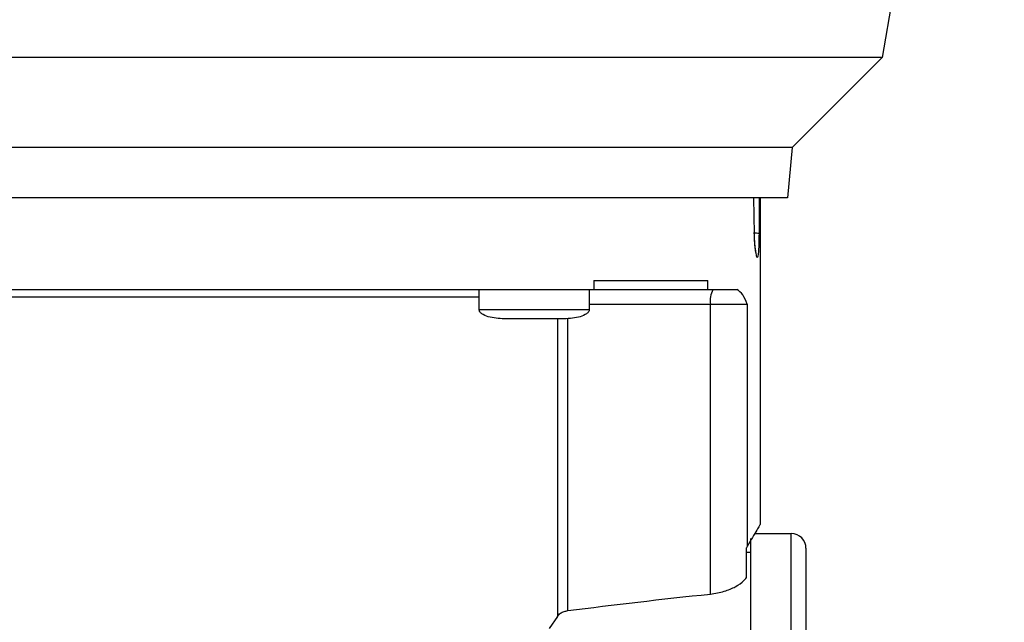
# Model space of a CAD drawing. Header units: inches. Extents: x 218.9 to 312.4, y 214.8 to 247.8.
# Tile 136 of 256: x 256.319 to 256.583, y 223.743 to 223.904. Entities that reach past the tile are written whole.
import ezdxf

# ---------------------------------------------------------------- set-up
doc = ezdxf.new("R2010")
doc.units = ezdxf.units.IN
doc.header["$LTSCALE"] = 0.25
doc.header["$MEASUREMENT"] = 0
doc.layers.add('ANNOTATIONS', color=1, linetype='Continuous')
doc.layers.add('MOTOR RH', color=7, linetype='Continuous')
doc.styles.add('ARIAL', font='arial.ttf', dxfattribs={"height": 0.09375})
doc.dimstyles.new('STANDARD$0', dxfattribs={"dimtxt": 0.09375, "dimasz": 0.09375, "dimexe": 0.03125, "dimexo": 0.046875, "dimgap": 0.09, "dimtad": 0, "dimtih": 1, "dimtoh": 1, "dimdec": 4, "dimzin": 0, "dimdsep": 46, "dimtxsty": 'ARIAL', "dimcen": 0.09, "dimadec": 0, "dimazin": 0, "dimtfac": 1, "dimtdec": 4, "dimtofl": 0, "dimtmove": 0, "dimatfit": 1, "dimfxl": 1, "dimtolj": 1, "dimtzin": 0, "dimarcsym": 0})

# ---------------------------------------------------------------- blocks, each defined once
blk = doc.blocks.new('*D113')
at = {"layer": 'ANNOTATIONS', "color": 0, "lineweight": -2, "transparency": 16777216}
for p, q in [((255.4929976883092, 223.5726725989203), (255.4929976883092, 225.8445399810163)), ((256.9914460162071, 225.558016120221), (256.9914460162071, 225.8445399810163)), ((255.5867476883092, 225.8132899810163), (256.0611257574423, 225.8132899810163)), ((256.8976960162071, 225.8132899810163), (256.4233179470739, 225.8132899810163))]:
    blk.add_line(p, q, dxfattribs=at)
at = {"layer": 'ANNOTATIONS', "color": 0, "transparency": 16777216}
for points in [[(255.5867476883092, 225.8289149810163), (255.5867476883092, 225.7976649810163), (255.4929976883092, 225.8132899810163)], [(256.8976960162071, 225.8289149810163), (256.8976960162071, 225.7976649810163), (256.9914460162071, 225.8132899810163)]]:
    blk.add_solid(points, dxfattribs=at)
at = {"layer": 'defpoints', "color": 0, "transparency": 16777216}
for p in [(255.4929976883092, 225.8132899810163), (256.9914460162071, 225.511141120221), (255.4929976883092, 223.5257975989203)]:
    blk.add_point(p, dxfattribs=at)
at = {"layer": 'ANNOTATIONS', "color": 0, "transparency": 16777216, "insert": (256.2422218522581, 225.8132899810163), "char_height": 0.09375, "attachment_point": 5, "style": 'ARIAL'}
blk.add_mtext('\\A1;25"', dxfattribs=at)
blk = doc.blocks.new('*D115')
at = {"layer": 'ANNOTATIONS', "color": 0, "lineweight": -2, "transparency": 16777216}
for p, q in [((255.4929976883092, 223.5726725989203), (255.4929976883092, 225.542391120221)), ((256.8367468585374, 224.8765007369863), (256.8367468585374, 225.542391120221)), ((255.5867476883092, 225.511141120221), (255.87455039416, 225.511141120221)), ((256.7429968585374, 225.511141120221), (256.4551941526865, 225.511141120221))]:
    blk.add_line(p, q, dxfattribs=at)
at = {"layer": 'ANNOTATIONS', "color": 0, "transparency": 16777216}
for points in [[(255.5867476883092, 225.526766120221), (255.5867476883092, 225.495516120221), (255.4929976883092, 225.511141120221)], [(256.7429968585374, 225.526766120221), (256.7429968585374, 225.495516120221), (256.8367468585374, 225.511141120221)]]:
    blk.add_solid(points, dxfattribs=at)
at = {"layer": 'defpoints', "color": 0, "transparency": 16777216}
for p in [(256.8367468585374, 225.511141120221), (256.8367468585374, 224.8296257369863), (255.4929976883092, 223.5257975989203)]:
    blk.add_point(p, dxfattribs=at)
at = {"layer": 'ANNOTATIONS', "color": 0, "transparency": 16777216, "insert": (256.1648722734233, 225.511141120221), "char_height": 0.09375, "attachment_point": 5, "style": 'ARIAL'}
blk.add_mtext('\\A1;21 1/2"', dxfattribs=at)

msp = doc.modelspace()

# ---------------------------------------------------------------- linework, layer by layer
at = {"layer": 'MOTOR RH'}
for p, q in [((256.562011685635, 223.9597862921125), (256.5504310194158, 223.8941202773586)), ((256.5504310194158, 223.8941202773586), (256.3203699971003, 223.8941202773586)), ((256.5504310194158, 223.8941202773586), (256.526284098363, 223.8699733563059)), ((256.526284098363, 223.8699733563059), (256.3584078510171, 223.8699733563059)), ((256.526284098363, 223.8699733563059), (256.525100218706, 223.8564402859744)), ((256.515971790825, 223.8564402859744), (256.516089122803, 223.8468237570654)), ((256.517506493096, 223.8468237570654), (256.5175452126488, 223.8564402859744)), ((256.5177176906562, 223.8564402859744), (256.5177165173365, 223.7688214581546)), ((256.4730482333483, 223.8342950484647), (256.4730482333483, 223.8318334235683)), ((256.5037023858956, 223.8318334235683), (256.5037035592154, 223.8342950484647)), ((256.4423119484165, 223.8264173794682), (256.4423131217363, 223.8318334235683)), ((256.4718397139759, 223.8318334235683), (256.4718397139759, 223.8264173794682)), ((256.4730482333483, 223.8318334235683), (256.511458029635, 223.8318334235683)), ((256.4718397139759, 223.8278981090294), (256.5142481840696, 223.8278981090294)), ((256.5043688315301, 223.7501821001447), (256.5043700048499, 223.8278981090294)), ((256.5142481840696, 223.8278981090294), (256.5142470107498, 223.7629290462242)), ((256.4517430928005, 223.8239604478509), (256.4516351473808, 223.8239604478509)), ((256.4625176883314, 223.8239604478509), (256.462408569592, 223.8239604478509)), ((256.4633014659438, 223.8239604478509), (256.4632991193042, 223.7442028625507)), ((256.4660845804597, 223.7457281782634), (256.4660857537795, 223.8241294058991)), ((256.5162604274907, 223.7663809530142), (256.5260834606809, 223.7663809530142)), ((256.5142470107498, 223.7629290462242), (256.5140252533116, 223.762595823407)), ((256.5140252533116, 223.7545961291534), (256.5140252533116, 223.762595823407)), ((256.5140252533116, 223.7614600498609), (256.5152560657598, 223.7614600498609)), ((256.4632991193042, 223.7442028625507), (256.4610698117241, 223.740903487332))]:
    msp.add_line(p, q, dxfattribs=at)
at = {"layer": 'MOTOR RH', "flags": 128}
for points in [[(256.3203699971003, 223.8941202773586), (256.3083974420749, 223.8941226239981), (256.2279628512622, 223.8941226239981), (256.2205638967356, 223.8941249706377), (256.1897302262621, 223.8941249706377)], [(256.3584078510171, 223.8699733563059), (256.346800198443, 223.8699757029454), (256.2555745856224, 223.8699757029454), (256.2479550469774, 223.869978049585), (256.2138771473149, 223.869978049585)], [(256.525100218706, 223.8564402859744), (256.335585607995, 223.8564402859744), (256.3243874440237, 223.8564426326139), (256.2419969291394, 223.8564426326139), (256.2358287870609, 223.8564449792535), (256.2150610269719, 223.8564449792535)], [(256.2978469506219, 223.8298692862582), (256.301297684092, 223.8298692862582), (256.3090193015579, 223.8298669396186), (256.4423131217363, 223.8298669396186)], [(256.5152548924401, 223.7246882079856), (256.5152560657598, 223.7320308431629), (256.5152560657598, 223.7650433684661)], [(256.5260811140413, 223.6914691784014), (256.5260822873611, 223.700179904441), (256.5260822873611, 223.7659257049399), (256.5260834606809, 223.7663809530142)]]:
    msp.add_lwpolyline(points, dxfattribs=at)
at = {"layer": 'MOTOR RH'}
for centre, radius, start, end in [((256.5105489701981, 223.8288511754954), 0.006252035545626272, 151.5100673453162, 188.7684118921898), ((256.5260828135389, 223.7624446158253), 0.003937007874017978, 359.9990978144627, 89.99909781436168)]:
    msp.add_arc(centre, radius, start, end, dxfattribs=at)
at = {"layer": 'MOTOR RH', "extrusion": (0, 0, -1)}
msp.add_ellipse((256.7385028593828, 223.6802562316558), major_axis=(-0.4605125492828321, 5.931655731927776e-06), ratio=0.1763269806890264, start_param=0.9378088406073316, end_param=1.037445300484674, dxfattribs=at)
at = {"layer": 'MOTOR RH'}
for points, knots in [([(256.517506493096, 223.8468237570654), (256.517457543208, 223.8468465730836), (256.5173559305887, 223.8468939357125), (256.5167885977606, 223.8469632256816), (256.5162142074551, 223.8469875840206), (256.5159272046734, 223.8469997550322)], [0, 0, 0, 0, 0.3174341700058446, 0.6589456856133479, 0.9999999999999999, 0.9999999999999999, 0.9999999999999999, 0.9999999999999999]), ([(256.516099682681, 223.8469856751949), (256.5161155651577, 223.8462411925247), (256.5161445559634, 223.8448822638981), (256.5162920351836, 223.8433225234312), (256.5164193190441, 223.8423985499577), (256.516523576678, 223.841908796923), (256.5165361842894, 223.8418325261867), (256.5165408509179, 223.8418042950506)], [0, 0, 0, 0, 0.3093809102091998, 0.564723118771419, 0.7661531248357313, 0.9134430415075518, 1, 1, 1, 1]), ([(256.5160879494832, 223.8468237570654), (256.5161086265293, 223.8468365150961), (256.5161361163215, 223.8468534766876), (256.516097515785, 223.8468691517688), (256.5160879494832, 223.8468730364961)], [0, 0, 0, 0, 0.75217179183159, 1, 1, 1, 1]), ([(256.516089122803, 223.8468237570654), (256.516113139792, 223.8459796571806), (256.5161614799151, 223.8442806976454), (256.5163963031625, 223.8421792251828), (256.5166818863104, 223.8408061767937), (256.5169769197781, 223.8402682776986), (256.5171274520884, 223.8407215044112), (256.5172026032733, 223.8409477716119)], [0, 0, 0, 0, 0.1966069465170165, 0.3957200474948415, 0.596710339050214, 0.7986631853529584, 1, 1, 1, 1]), ([(256.5172026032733, 223.8409477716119), (256.5172634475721, 223.8413451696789), (256.5173848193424, 223.842137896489), (256.5174785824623, 223.8442867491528), (256.5174972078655, 223.8459797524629), (256.517506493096, 223.8468237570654)], [0, 0, 0, 0, 0.3351505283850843, 0.6685558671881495, 1, 1, 1, 1]), ([(256.4730482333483, 223.8342950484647), (256.4771273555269, 223.8342950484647), (256.4852854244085, 223.8342950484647), (256.4956028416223, 223.8342950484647), (256.5010033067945, 223.8342950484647), (256.5037035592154, 223.8342950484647)], [0, 0, 0, 0, 0.3333412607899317, 0.6666681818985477, 1, 1, 1, 1]), ([(256.2671118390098, 223.8318357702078), (256.2718128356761, 223.8318357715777), (256.2812145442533, 223.8318357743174), (256.2972411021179, 223.8318357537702), (256.3143500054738, 223.8318358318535), (256.3324116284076, 223.8318355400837), (256.3510879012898, 223.8318366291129), (256.3700800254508, 223.8318325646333), (256.3890718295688, 223.8318336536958), (256.4077479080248, 223.831833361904), (256.4258095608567, 223.8318334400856), (256.4429181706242, 223.8318334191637), (256.4589454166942, 223.8318334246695), (256.4683472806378, 223.8318334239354), (256.4730482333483, 223.8318334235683)], [0, 0, 0, 0, 0.08333466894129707, 0.1666642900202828, 0.250001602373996, 0.3333316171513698, 0.4166648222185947, 0.5000002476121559, 0.5833356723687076, 0.6666638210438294, 0.7499987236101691, 0.8333313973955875, 0.916665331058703, 1, 1, 1, 1]), ([(256.5142481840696, 223.8278981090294), (256.5138732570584, 223.8288579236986), (256.5131036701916, 223.8308280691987), (256.5120158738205, 223.8314926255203), (256.511458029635, 223.8318334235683)], [0, 0, 0, 0, 0.4871795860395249, 1, 1, 1, 1]), ([(256.4570758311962, 223.8264197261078), (256.4551413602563, 223.826419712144), (256.4512725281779, 223.8264196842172), (256.446392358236, 223.8264198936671), (256.4429777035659, 223.8264190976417), (256.4425338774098, 223.826421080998), (256.4423119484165, 223.8264220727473)], [0, 0, 0, 0, 0.2499875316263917, 0.4999608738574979, 0.7499625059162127, 1, 1, 1, 1]), ([(256.449563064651, 223.8239604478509), (256.4480979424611, 223.8240338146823), (256.4459794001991, 223.8241399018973), (256.4436764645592, 223.824910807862), (256.4427930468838, 223.8254990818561), (256.4424781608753, 223.825878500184), (256.442326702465, 223.8261650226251), (256.4423201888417, 223.8263876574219), (256.4423166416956, 223.826508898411)], [0, 0, 0, 0, 0.5361055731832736, 0.7751997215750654, 0.8837007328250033, 0.9192597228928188, 0.9560309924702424, 1, 1, 1, 1]), ([(256.4718397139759, 223.8264197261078), (256.4716177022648, 223.8264197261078), (256.4711737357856, 223.8264197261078), (256.4677606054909, 223.8264197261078), (256.4628799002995, 223.8264197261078), (256.4590106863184, 223.8264197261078), (256.4570758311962, 223.8264197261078)], [0, 0, 0, 0, 0.2500320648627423, 0.5, 0.7499679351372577, 1, 1, 1, 1]), ([(256.4718350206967, 223.826508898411), (256.471832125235, 223.8263875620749), (256.4718268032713, 223.8261645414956), (256.4716731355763, 223.8258791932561), (256.4713607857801, 223.825498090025), (256.4704753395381, 223.8249115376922), (256.4681738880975, 223.8241391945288), (256.4660544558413, 223.8240335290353), (256.4645885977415, 223.8239604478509)], [0, 0, 0, 0, 0.04394887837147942, 0.08077962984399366, 0.116244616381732, 0.2247348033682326, 0.4638050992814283, 1, 1, 1, 1]), ([(256.4570758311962, 223.8239604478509), (256.4561323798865, 223.8239604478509), (256.45467569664, 223.8239604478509), (256.4529257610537, 223.8239604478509), (256.4517319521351, 223.8239604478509), (256.450762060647, 223.8239604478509), (256.4498274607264, 223.8239604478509), (256.4496719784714, 223.8239604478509), (256.4495712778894, 223.8239604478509)], [0, 0, 0, 0, 0.2394139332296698, 0.3696536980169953, 0.500007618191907, 0.6302209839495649, 0.7605066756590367, 1, 1, 1, 1]), ([(256.4645815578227, 223.8239604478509), (256.4644810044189, 223.8239604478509), (256.4643257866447, 223.8239604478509), (256.4633901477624, 223.8239604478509), (256.4624205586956, 223.8239604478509), (256.461226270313, 223.8239604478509), (256.4594772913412, 223.8239604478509), (256.4580198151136, 223.8239604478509), (256.4570758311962, 223.8239604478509)], [0, 0, 0, 0, 0.2394800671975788, 0.3696698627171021, 0.5000165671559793, 0.6302227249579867, 0.7605012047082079, 1, 1, 1, 1]), ([(256.5177036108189, 223.7688214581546), (256.5177081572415, 223.768828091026), (256.5177880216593, 223.7689446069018), (256.5175032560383, 223.7684952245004), (256.5166800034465, 223.7671076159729), (256.51521947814, 223.7645992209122), (256.5142470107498, 223.7629290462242)], [0, 0, 0, 0, 0.01484642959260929, 0.2607987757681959, 0.5078147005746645, 1, 1, 1, 1]), ([(256.5300199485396, 223.7624456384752), (256.5300199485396, 223.7624456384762), (256.5300199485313, 223.7624456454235), (256.5300199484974, 223.7621357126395), (256.5300199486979, 223.7607528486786), (256.5300199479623, 223.7584990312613), (256.5300199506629, 223.7554514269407), (256.5300199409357, 223.7516655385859), (256.5300199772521, 223.7471701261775), (256.5300198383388, 223.741948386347), (256.5300203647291, 223.7359701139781), (256.5300183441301, 223.729327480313), (256.5300188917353, 223.7220509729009), (256.5300187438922, 223.7142850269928), (256.5300187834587, 223.7061520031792), (256.5300187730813, 223.6977745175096), (256.5300187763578, 223.6866057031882), (256.5300187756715, 223.6781663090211), (256.5300187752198, 223.6726115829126)], [0, 0, 0, 0, 8.584899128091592e-06, 0.06392778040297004, 0.1278487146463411, 0.1903500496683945, 0.2528588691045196, 0.3130910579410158, 0.3733157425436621, 0.4350635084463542, 0.4968272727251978, 0.5604164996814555, 0.6240138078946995, 0.688103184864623, 0.7521815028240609, 0.8153024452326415, 0.878433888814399, 1, 1, 1, 1]), ([(256.5043688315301, 223.7501821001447), (256.5056411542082, 223.750388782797), (256.5081809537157, 223.7508013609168), (256.5112744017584, 223.7521583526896), (256.5131647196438, 223.7534905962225), (256.513813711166, 223.7543243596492), (256.5140252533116, 223.7545961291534)], [0, 0, 0, 0, 0.2768623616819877, 0.5526702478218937, 0.8541905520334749, 1, 1, 1, 1]), ([(256.4632991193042, 223.7442028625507), (256.4635472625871, 223.7444900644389), (256.463998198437, 223.745011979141), (256.4650246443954, 223.7455273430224), (256.4657611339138, 223.7456668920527), (256.4660845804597, 223.7457281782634)], [0, 0, 0, 0, 0.4069663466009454, 0.7395554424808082, 1, 1, 1, 1])]:
    msp.add_open_spline(points, degree=3, knots=knots, dxfattribs=at)

# ---------------------------------------------------------------- dimensions: what is measured, and where the dimension line sits
at = {"layer": 'ANNOTATIONS'}
dim = msp.add_linear_dim(base=(255.4929976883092, 225.8132899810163), p1=(256.9914460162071, 225.511141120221), p2=(255.4929976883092, 223.5257975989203), text='25"', dimstyle='STANDARD$0', dxfattribs=at)
dim.commit()
dim.dimension.update_dxf_attribs({"geometry": '*D113', "text_midpoint": (256.2422218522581, 225.8132899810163), "dimtype": 160})
dim = msp.add_linear_dim(base=(256.8367468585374, 225.511141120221), p1=(255.4929976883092, 223.5257975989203), p2=(256.8367468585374, 224.8296257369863), text='21 1/2"', dimstyle='STANDARD$0', dxfattribs=at)
dim.commit()
dim.dimension.update_dxf_attribs({"geometry": '*D115', "text_midpoint": (256.1648722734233, 225.511141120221)})

doc.saveas('drawing.dxf')
